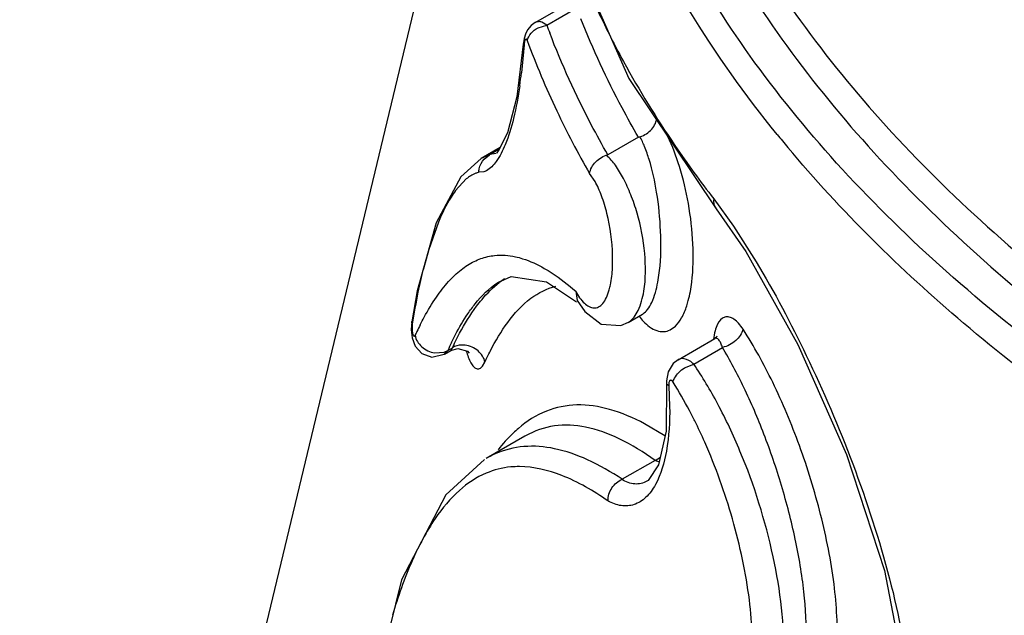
# Model space of a CAD drawing. Header units: inches. Extents: x 0 to 34, y 0 to 22.
# Tile 146 of 175: x 26.505 to 26.686, y 15.381 to 15.491. Entities that reach past the tile are written whole.
import ezdxf

# ---------------------------------------------------------------- set-up
doc = ezdxf.new("R2010")
doc.units = ezdxf.units.IN
doc.header["$LTSCALE"] = 1.87
doc.header["$MEASUREMENT"] = 0
doc.layers.get('0').update_dxf_attribs({"linetype": 'CONTINUOUS'})

msp = doc.modelspace()

# ---------------------------------------------------------------- linework, layer by layer
at = {"color": 7, "linetype": 'Continuous'}
for p, q in [((26.6040271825, 15.5088035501), (26.6167165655, 15.4799506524)), ((26.5994381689, 15.4902097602), (26.6069949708, 15.4945726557)), ((26.6016072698, 15.4897711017), (26.6071058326, 15.4929456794)), ((26.5994597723, 15.4902221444), (26.5994459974, 15.4902142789)), ((26.6000003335, 15.4892652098), (26.6016072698, 15.4897711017)), ((26.6016072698, 15.4897711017), (26.6006819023, 15.4902985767)), ((26.5972753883, 15.4862314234), (26.5961043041, 15.4765656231)), ((26.5974257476, 15.4861516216), (26.5969321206, 15.4809729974)), ((26.5974257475, 15.4861516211), (26.5972753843, 15.4862313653)), ((26.6167165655, 15.4799506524), (26.6327583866, 15.4559019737)), ((26.5961043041, 15.4765656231), (26.5944034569, 15.4699014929)), ((26.5944034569, 15.4699014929), (26.5926760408, 15.4665124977)), ((26.6184691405, 15.4691012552), (26.612852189, 15.4658583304)), ((26.5930387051, 15.4672240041), (26.589540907, 15.4652045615)), ((26.592875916, 15.4669046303), (26.5910336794, 15.4658410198)), ((26.5922851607, 15.4661088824), (26.5911335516, 15.4658986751)), ((26.5926760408, 15.4665124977), (26.5923412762, 15.4661422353)), ((26.5895242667, 15.4651949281), (26.5857917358, 15.4618308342)), ((26.5895354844, 15.4652014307), (26.5895186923, 15.4651917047)), ((26.5910336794, 15.4658410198), (26.5895354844, 15.4652014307)), ((26.5900507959, 15.4650654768), (26.5910336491, 15.4658410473)), ((26.590018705, 15.4627399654), (26.5891005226, 15.4626437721)), ((26.5904873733, 15.4629366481), (26.590018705, 15.4627399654)), ((26.6104836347, 15.4609696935), (26.609483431, 15.4624047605)), ((26.5857917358, 15.4618308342), (26.5812687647, 15.4533546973)), ((26.5867946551, 15.4614114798), (26.5848101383, 15.4592757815)), ((26.6323304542, 15.457744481), (26.6359604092, 15.4527066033)), ((26.6327709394, 15.4558859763), (26.6382426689, 15.4480637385)), ((26.5812687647, 15.4533546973), (26.577764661, 15.4407788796)), ((26.5816645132, 15.4534748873), (26.5798732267, 15.4484243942)), ((26.6359604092, 15.4527066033), (26.6401362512, 15.4461572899)), ((26.5798732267, 15.4484243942), (26.5788917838, 15.4448823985)), ((26.6136967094, 15.4450611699), (26.6137147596, 15.4473416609)), ((26.6220443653, 15.4424018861), (26.6223638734, 15.4445410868)), ((26.5925847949, 15.4423139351), (26.595059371, 15.4434361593)), ((26.5925858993, 15.4423145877), (26.5930755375, 15.4426132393)), ((26.595059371, 15.4434361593), (26.6015829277, 15.4424824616)), ((26.6015829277, 15.4424824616), (26.6070723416, 15.4388022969)), ((26.577764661, 15.4407788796), (26.576750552, 15.4351230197)), ((26.6069417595, 15.4407323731), (26.6072230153, 15.439027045)), ((26.57675055, 15.4351230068), (26.5767514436, 15.4351289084)), ((26.5768479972, 15.4346750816), (26.57675055, 15.4351230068)), ((26.616559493, 15.4349801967), (26.6192376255, 15.436526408)), ((26.6192379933, 15.4365266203), (26.6193191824, 15.4365757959)), ((26.6193183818, 15.436575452), (26.6193565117, 15.4365827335)), ((26.6116407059, 15.4346737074), (26.6152639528, 15.4344377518)), ((26.6152639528, 15.4344377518), (26.6166653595, 15.4350440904)), ((26.6165593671, 15.434980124), (26.6166627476, 15.4350425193)), ((26.6243209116, 15.4336093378), (26.625278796, 15.4343002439)), ((26.6257734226, 15.4281200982), (26.6325149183, 15.4320122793)), ((26.632526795, 15.4320191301), (26.6325207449, 15.4320156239)), ((26.6329851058, 15.4324002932), (26.6325267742, 15.4320190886)), ((26.632956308, 15.4323191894), (26.6329851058, 15.4324002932)), ((26.5827104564, 15.4295372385), (26.583380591, 15.4298407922)), ((26.5827369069, 15.4291172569), (26.5833806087, 15.4298408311)), ((26.5827486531, 15.4291240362), (26.583917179, 15.4297986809)), ((26.5833806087, 15.4298408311), (26.5842404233, 15.4303372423)), ((26.5839119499, 15.4297956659), (26.5839240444, 15.4298032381)), ((26.5839236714, 15.4298029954), (26.5840385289, 15.4299321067)), ((26.5840385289, 15.4299321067), (26.5842404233, 15.4303372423)), ((26.5869878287, 15.4296717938), (26.5873346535, 15.4293492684)), ((26.6286472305, 15.4273268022), (26.6339338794, 15.4303790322)), ((26.5804685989, 15.428610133), (26.5827251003, 15.4291145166)), ((26.5809831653, 15.4293983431), (26.5827104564, 15.4295372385)), ((26.5827242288, 15.4291100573), (26.5827369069, 15.4291172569)), ((26.6257934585, 15.4281315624), (26.6257770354, 15.4281221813)), ((26.6264939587, 15.4283237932), (26.6257931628, 15.4281306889)), ((26.5897781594, 15.426932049), (26.5902241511, 15.4276788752)), ((26.6269563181, 15.4266213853), (26.6286472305, 15.4273268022)), ((26.6236644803, 15.4236471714), (26.6235909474, 15.4149772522)), ((26.624053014, 15.4233275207), (26.6236654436, 15.4236374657)), ((26.6240530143, 15.4233275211), (26.6242226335, 15.4194725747)), ((26.6233170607, 15.4141065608), (26.6196060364, 15.4163086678)), ((26.5975616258, 15.4140253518), (26.5904652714, 15.4099282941)), ((26.597689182, 15.4140982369), (26.5975607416, 15.4140248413)), ((26.6235909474, 15.4149772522), (26.6221835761, 15.4087624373)), ((26.6215461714, 15.4095738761), (26.6225496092, 15.4101482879)), ((26.6215464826, 15.4095735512), (26.6155096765, 15.406087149)), ((26.6221835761, 15.4087624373), (26.6202892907, 15.4058978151)), ((26.6202892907, 15.4058978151), (26.6200253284, 15.4057270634)), ((26.6200811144, 15.4057584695), (26.6200338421, 15.4057315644))]:
    msp.add_line(p, q, dxfattribs=at)
for points in [[(26.5770594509, 15.4923991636), (26.5270432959, 15.2840243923), (26.5045898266, 15.0496269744)], [(26.5994468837, 15.4902139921), (26.5987551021, 15.4897060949), (26.5980820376, 15.4889049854), (26.5976713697, 15.4880917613), (26.597434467, 15.487313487), (26.597306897, 15.4865583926), (26.5972753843, 15.4862313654)], [(26.6382426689, 15.4480637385), (26.6478420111, 15.4309363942), (26.6567608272, 15.4106373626), (26.6637398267, 15.3892899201), (26.6676293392, 15.3691224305)], [(26.6072230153, 15.439027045), (26.6085793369, 15.4369985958), (26.6116407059, 15.4346737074)], [(26.5767519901, 15.4351323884), (26.5766593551, 15.4336389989), (26.5768302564, 15.4321239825), (26.5773923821, 15.4306109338), (26.5786157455, 15.4292737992), (26.5804685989, 15.428610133)], [(26.5839237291, 15.4298030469), (26.5852136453, 15.4301735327), (26.5869878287, 15.4296717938)], [(26.6257752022, 15.428120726), (26.6248834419, 15.4274203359), (26.6239425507, 15.4258834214), (26.6236509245, 15.4242571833), (26.6236647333, 15.4236440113)], [(26.590158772, 15.4097475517), (26.5830320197, 15.4032538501), (26.5748808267, 15.3876002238), (26.5692750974, 15.3649398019)]]:
    msp.add_lwpolyline(points, dxfattribs=at)
for centre, radius, start, end in [((26.7583915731, 15.5611136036), 0.1626233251, 204.9602665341, 206.614166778), ((26.7344476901, 15.5384957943), 0.1414944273, 200.1425910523, 200.7758085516), ((26.7408443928, 15.5390781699), 0.1520538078, 200.0650138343, 205.3593331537), ((26.5019068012, 15.4921597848), 0.09568153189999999, 351.8475281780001, 353.2857991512), ((26.7553700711, 15.5460628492), 0.1681713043, 205.390123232, 209.8319363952), ((26.8211307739, 15.6131629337), 0.227990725, 219.0226185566, 219.7958972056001), ((26.793825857, 15.5823728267), 0.2039926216, 214.2381154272, 217.6578900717), ((26.6737134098, 15.4209652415), 0.0977914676, 165.8433965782, 168.4535172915), ((26.6025777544, 15.4297438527), 0.0158989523, 123.533285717, 127.7642934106), ((26.6963787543, 15.4162393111), 0.1209441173, 168.4092086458, 171.2321009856), ((26.6335668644, 15.4068587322), 0.0618184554, 154.6348719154, 155.372103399), ((26.6296677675, 15.4087153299), 0.0574999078, 153.2919287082, 154.6421449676), ((26.6374384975, 15.4052570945), 0.0593853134, 153.9972758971, 155.5455324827), ((26.6363958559, 15.4061522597), 0.0574900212, 154.3512703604, 155.1223853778), ((26.5417676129, 15.3736590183), 0.097198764, 23.8326593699, 26.3691808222), ((26.5991672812, 15.3948771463), 0.0173863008, 113.9389509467, 120.0340594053), ((26.6248260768, 15.4163172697), 0.00744924, 244.3238288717, 250.3450001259)]:
    msp.add_arc(centre, radius, start, end, dxfattribs=at)
for points, knots in [([(26.6181460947, 15.5725776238), (26.6182851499, 15.5654078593), (26.6199105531, 15.5508990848), (26.626221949, 15.5296071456), (26.6360279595, 15.5088311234), (26.649058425, 15.488707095), (26.6651000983, 15.4693553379), (26.6839882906, 15.4509300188), (26.7054627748, 15.433504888), (26.7209946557, 15.4227994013), (26.7291057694, 15.4176074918)], [0, 0, 0, 0, 0.1085860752, 0.2196341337, 0.3348277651, 0.4552754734, 0.5817218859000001, 0.7146585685, 0.8541738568, 1, 1, 1, 1]), ([(26.6145571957, 15.5703816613), (26.6146869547, 15.5631184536), (26.6163031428, 15.5484188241), (26.6226316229, 15.526833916), (26.6324896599, 15.5057595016), (26.6456051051, 15.4853335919), (26.6617638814, 15.4656771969), (26.6807994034, 15.4469456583), (26.702455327, 15.4292223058), (26.7181260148, 15.4183271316), (26.7263107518, 15.413041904)], [0, 0, 0, 0, 0.1086550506, 0.2197722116, 0.3350082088, 0.4554732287, 0.5819156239, 0.7148249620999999, 0.8542732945, 1, 1, 1, 1]), ([(26.7211348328, 15.4100536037), (26.7128609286, 15.4153023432), (26.6970273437, 15.4261369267), (26.6751649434, 15.4438128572), (26.6559863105, 15.4625290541), (26.6397662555, 15.4822039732), (26.6266762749, 15.5026708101), (26.6169377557, 15.5238028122), (26.6108464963, 15.5454584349), (26.6094781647, 15.5601873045), (26.6094875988, 15.5674547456)], [0, 0, 0, 0, 0.146239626, 0.2860344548, 0.4191066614, 0.5455119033, 0.6657818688, 0.7807258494, 0.8915333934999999, 1, 1, 1, 1]), ([(26.6440053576, 15.4696137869), (26.6381200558, 15.4768759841), (26.6275096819, 15.4917605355), (26.6152958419, 15.5156249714), (26.6076062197, 15.5402110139), (26.6058765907, 15.5570176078), (26.6058992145, 15.5652836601)], [0, 0, 0, 0, 0.2673210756, 0.5208862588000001, 0.7636061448, 1, 1, 1, 1]), ([(26.6006819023, 15.4902985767), (26.6004753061, 15.4903670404), (26.6000520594, 15.4904401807), (26.5996342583, 15.4903201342), (26.599460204, 15.4902218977)], [0, 0, 0, 0, 0.5212949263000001, 1, 1, 1, 1]), ([(26.6184691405, 15.4691012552), (26.6174388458, 15.4708817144), (26.6135109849, 15.4779508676), (26.6100896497, 15.4853050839), (26.6078852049, 15.4909174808)], [0, 0, 0, 0, 0.254371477, 1, 1, 1, 1]), ([(26.5980196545, 15.4869106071), (26.5981405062, 15.4873972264), (26.5986666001, 15.4883518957), (26.599516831, 15.489010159), (26.6000003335, 15.4892652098)], [0, 0, 0, 0, 0.4784132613, 1, 1, 1, 1]), ([(26.612852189, 15.4658583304), (26.6117996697, 15.4676886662), (26.6077981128, 15.474953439), (26.604346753, 15.482525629), (26.6021538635, 15.4883059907)], [0, 0, 0, 0, 0.254575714, 1, 1, 1, 1]), ([(26.6129992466, 15.4882615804), (26.6138796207, 15.486504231), (26.6175896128, 15.4794165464), (26.6217902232, 15.4725883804), (26.6251838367, 15.4675997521)], [0, 0, 0, 0, 0.2457219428, 1, 1, 1, 1]), ([(26.5980196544, 15.4869106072), (26.5980000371, 15.4869645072), (26.5979592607, 15.4870556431), (26.5978842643, 15.4871668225), (26.5977675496, 15.4872087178), (26.5976583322, 15.4871207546), (26.5975803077, 15.48696526), (26.5974758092, 15.4866374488), (26.5974408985, 15.4863540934), (26.5974257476, 15.4861516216)], [0, 0, 0, 0, 0.1125811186, 0.1962169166, 0.2573953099, 0.3292732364, 0.442879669, 0.6014885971, 1, 1, 1, 1]), ([(26.5966213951, 15.4785913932), (26.5963315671, 15.4765736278), (26.5956794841, 15.4728910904), (26.5946084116, 15.4692923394), (26.5939570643, 15.4677241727)], [0, 0, 0, 0, 0.5455524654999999, 1, 1, 1, 1]), ([(26.6184691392, 15.4691012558), (26.6192991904, 15.4693046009), (26.6208287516, 15.4701601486), (26.6217303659, 15.4717124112), (26.6218547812, 15.472517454)], [0, 0, 0, 0, 0.5119805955, 1, 1, 1, 1]), ([(26.5939570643, 15.4677241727), (26.5935061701, 15.4666386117), (26.5926220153, 15.4648489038), (26.5912139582, 15.463317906), (26.5904873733, 15.4629366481)], [0, 0, 0, 0, 0.5889119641, 1, 1, 1, 1]), ([(26.6223638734, 15.4445410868), (26.6226344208, 15.4469449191), (26.6226744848, 15.4517869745), (26.622018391, 15.4586396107), (26.6208699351, 15.4638394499), (26.6196990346, 15.467239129), (26.6190618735, 15.4686459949), (26.6187115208, 15.4692411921)], [0, 0, 0, 0, 0.287500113, 0.5727934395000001, 0.8172479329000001, 0.9179151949, 1, 1, 1, 1]), ([(26.6282977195, 15.4424038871), (26.6285832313, 15.4447384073), (26.6286463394, 15.4496062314), (26.6278369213, 15.4567533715), (26.6262593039, 15.4633949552), (26.6247433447, 15.4674641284), (26.6238706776, 15.4692471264)], [0, 0, 0, 0, 0.2566520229, 0.5283076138, 0.7833762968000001, 1, 1, 1, 1]), ([(26.6094833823, 15.4624047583), (26.6095980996, 15.4632167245), (26.6104844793, 15.4647893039), (26.6120206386, 15.4656544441), (26.6128521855, 15.4658583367)], [0, 0, 0, 0, 0.4892170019, 1, 1, 1, 1]), ([(26.7183623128, 15.4054586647), (26.7044192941, 15.4143815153), (26.6785624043, 15.4330852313), (26.6557284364, 15.4555083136), (26.6459588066, 15.4672364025)], [0, 0, 0, 0, 0.5202648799, 1, 1, 1, 1]), ([(26.5891005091, 15.4626437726), (26.5891070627, 15.4628660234), (26.5892065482, 15.4637388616), (26.5896148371, 15.4645770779), (26.5900507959, 15.4650654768)], [0, 0, 0, 0, 0.2535266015, 1, 1, 1, 1]), ([(26.6194708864, 15.4407411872), (26.619851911, 15.443031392), (26.619816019, 15.4479304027), (26.6187223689, 15.4538916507), (26.6171464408, 15.4584299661), (26.6158240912, 15.4613891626), (26.6143788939, 15.4638449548), (26.6132293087, 15.4652077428), (26.6126097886, 15.46571838)], [0, 0, 0, 0, 0.2615019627, 0.5451708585, 0.6794402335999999, 0.8018098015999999, 0.9095721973, 1, 1, 1, 1]), ([(26.5891005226, 15.4626437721), (26.588903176, 15.4625923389), (26.5880699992, 15.4623169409), (26.5873149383, 15.4618360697), (26.5867946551, 15.4614114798)], [0, 0, 0, 0, 0.2329444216, 1, 1, 1, 1]), ([(26.6137147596, 15.4473416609), (26.613642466, 15.4499335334), (26.6131572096, 15.4536768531), (26.6117930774, 15.458179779), (26.6109563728, 15.4601263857), (26.6104836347, 15.4609696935)], [0, 0, 0, 0, 0.551514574, 0.7943641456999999, 1, 1, 1, 1]), ([(26.5848101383, 15.4592757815), (26.5845230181, 15.4588890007), (26.5832876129, 15.4570625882), (26.5823252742, 15.4550641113), (26.5816645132, 15.4534748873)], [0, 0, 0, 0, 0.2186756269, 1, 1, 1, 1]), ([(26.6323304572, 15.4577444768), (26.6323054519, 15.4575762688), (26.6322638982, 15.4569380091), (26.6324700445, 15.4562730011), (26.632757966, 15.4559016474)], [0, 0, 0, 0, 0.2657329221, 1, 1, 1, 1]), ([(26.5812920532, 15.4396656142), (26.581977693, 15.4406589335), (26.583368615, 15.4424613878), (26.5856975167, 15.4447030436), (26.5881373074, 15.44628475), (26.5898723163, 15.4469114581), (26.5907274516, 15.4471054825)], [0, 0, 0, 0, 0.2947992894, 0.5543525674, 0.7858272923, 1, 1, 1, 1]), ([(26.5907274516, 15.4471054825), (26.5911396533, 15.4471990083), (26.5928329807, 15.4474811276), (26.5945826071, 15.4473505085), (26.5958442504, 15.4470766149)], [0, 0, 0, 0, 0.2466454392, 1, 1, 1, 1]), ([(26.5958442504, 15.4470766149), (26.5962815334, 15.446981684), (26.5981291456, 15.4464885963), (26.599880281, 15.4456740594), (26.6011507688, 15.4449495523)], [0, 0, 0, 0, 0.2342746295, 1, 1, 1, 1]), ([(26.6401362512, 15.4461572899), (26.6435021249, 15.4405695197), (26.6499424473, 15.4283771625), (26.6582781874, 15.4088880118), (26.6649943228, 15.3882882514), (26.6678153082, 15.3741070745), (26.6685440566, 15.3671592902)], [0, 0, 0, 0, 0.2316479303, 0.4888254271, 0.7519214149, 1, 1, 1, 1]), ([(26.6011507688, 15.4449495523), (26.6016312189, 15.4446755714), (26.6036696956, 15.443424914), (26.6055591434, 15.4419422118), (26.6069417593, 15.4407323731)], [0, 0, 0, 0, 0.2313863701, 1, 1, 1, 1]), ([(26.6131038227, 15.4410179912), (26.6131872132, 15.4413168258), (26.6135042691, 15.4426442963), (26.6136469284, 15.4440087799), (26.6136967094, 15.4450611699)], [0, 0, 0, 0, 0.2274875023, 1, 1, 1, 1]), ([(26.5870897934, 15.4365928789), (26.5875108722, 15.4372139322), (26.5890712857, 15.4393546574), (26.5909851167, 15.4412858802), (26.5925874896, 15.4423133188)], [0, 0, 0, 0, 0.2827405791, 1, 1, 1, 1]), ([(26.5886805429, 15.4379705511), (26.5890043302, 15.4384032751), (26.5902491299, 15.4399776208), (26.5916804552, 15.4414147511), (26.5928410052, 15.44231256)], [0, 0, 0, 0, 0.2691840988, 1, 1, 1, 1]), ([(26.619318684, 15.436575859), (26.6196472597, 15.4367837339), (26.6202756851, 15.4374354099), (26.6213428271, 15.4393539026), (26.6218010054, 15.4411216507), (26.6220443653, 15.4424018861)], [0, 0, 0, 0, 0.1778321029, 0.4039681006, 1, 1, 1, 1]), ([(26.627363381, 15.4380211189), (26.6274712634, 15.4383480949), (26.6278947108, 15.4397827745), (26.6281580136, 15.4412615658), (26.6282977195, 15.4424038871)], [0, 0, 0, 0, 0.2302876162, 1, 1, 1, 1]), ([(26.5944205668, 15.43498503), (26.5956375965, 15.4366402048), (26.5981783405, 15.4394894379), (26.6016395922, 15.4412531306), (26.6032979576, 15.4416474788)], [0, 0, 0, 0, 0.5465332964, 1, 1, 1, 1]), ([(26.6069417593, 15.4407323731), (26.6073574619, 15.4399165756), (26.6080715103, 15.4388211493), (26.6093444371, 15.4378777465), (26.6102668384, 15.4375851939), (26.6112152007, 15.4377749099), (26.6120130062, 15.4385034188), (26.612652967, 15.4396194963), (26.6129639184, 15.4405166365), (26.6131038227, 15.4410179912)], [0, 0, 0, 0, 0.2921702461, 0.4045015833, 0.5005216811, 0.5920346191, 0.6986361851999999, 0.8339053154, 1, 1, 1, 1]), ([(26.6166627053, 15.435042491), (26.6174361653, 15.4355296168), (26.6187354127, 15.43741592), (26.6192666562, 15.439513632), (26.6194708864, 15.4407411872)], [0, 0, 0, 0, 0.4234761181, 1, 1, 1, 1]), ([(26.5783026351, 15.434558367), (26.5785385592, 15.4350270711), (26.5794510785, 15.4367767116), (26.5804690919, 15.4384733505), (26.5812920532, 15.4396656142)], [0, 0, 0, 0, 0.2658969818, 1, 1, 1, 1]), ([(26.5845706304, 15.4310369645), (26.5848846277, 15.4316908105), (26.5860954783, 15.4340910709), (26.5875041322, 15.4363983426), (26.5886805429, 15.4379705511)], [0, 0, 0, 0, 0.2697462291, 1, 1, 1, 1]), ([(26.625278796, 15.4343002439), (26.6257410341, 15.4347470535), (26.6265738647, 15.4359410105), (26.627116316, 15.4372722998), (26.627363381, 15.4380211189)], [0, 0, 0, 0, 0.4491277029, 1, 1, 1, 1]), ([(26.5840645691, 15.4312924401), (26.5843031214, 15.4317811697), (26.5852224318, 15.4335967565), (26.5862528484, 15.4353584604), (26.5870897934, 15.4365928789)], [0, 0, 0, 0, 0.2672126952, 1, 1, 1, 1]), ([(26.6185976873, 15.4361148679), (26.6188449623, 15.4357879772), (26.6197467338, 15.4347085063), (26.6209215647, 15.4337875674), (26.6218748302, 15.433473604)], [0, 0, 0, 0, 0.2899721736, 1, 1, 1, 1]), ([(26.6377347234, 15.433726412), (26.6374847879, 15.4341132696), (26.6369818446, 15.4347968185), (26.6361295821, 15.4355913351), (26.6352494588, 15.4360413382), (26.6339762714, 15.4360296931), (26.6330202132, 15.4348403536), (26.6325245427, 15.4333650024), (26.6323574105, 15.4324102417), (26.6323004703, 15.4318924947)], [0, 0, 0, 0, 0.1531057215, 0.2807186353, 0.3846205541, 0.4744965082, 0.6813872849, 0.8268501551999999, 1, 1, 1, 1]), ([(26.5768479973, 15.4346750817), (26.5768007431, 15.4343707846), (26.5767853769, 15.4339140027), (26.5768329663, 15.4333388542), (26.5768933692, 15.4329687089), (26.5769865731, 15.4326934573), (26.5770732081, 15.4324808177), (26.577283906, 15.4324301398), (26.5773436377, 15.4325585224), (26.5773718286, 15.4326199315)], [0, 0, 0, 0, 0.3579018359, 0.5259746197, 0.6722589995, 0.7893063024, 0.8706294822, 0.9214673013, 1, 1, 1, 1]), ([(26.5902241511, 15.4276788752), (26.5905436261, 15.4283722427), (26.591769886, 15.4309008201), (26.5932076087, 15.4333353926), (26.5944205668, 15.43498503)], [0, 0, 0, 0, 0.2715855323, 1, 1, 1, 1]), ([(26.6218748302, 15.433473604), (26.6222736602, 15.4333422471), (26.6231179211, 15.4332039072), (26.6239507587, 15.4334254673), (26.6243209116, 15.4336093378)], [0, 0, 0, 0, 0.5039601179, 1, 1, 1, 1]), ([(26.637734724, 15.4337264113), (26.6375469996, 15.4329202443), (26.6364255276, 15.4314245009), (26.634829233, 15.4305790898), (26.6339338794, 15.4303790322)], [0, 0, 0, 0, 0.4743014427, 1, 1, 1, 1]), ([(26.6444683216, 15.3534402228), (26.6454943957, 15.3538331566), (26.6475048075, 15.3549757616), (26.6500249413, 15.3575640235), (26.6520560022, 15.3609598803), (26.6541861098, 15.3667277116), (26.655393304, 15.3755222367), (26.6547142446, 15.3872241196), (26.6522035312, 15.3997440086), (26.6483762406, 15.4121811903), (26.6435818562, 15.4236092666), (26.6397576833, 15.4305948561), (26.6377347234, 15.433726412)], [0, 0, 0, 0, 0.037786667, 0.078210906, 0.1229355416, 0.1728730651, 0.2888000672, 0.4249606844, 0.5744248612, 0.7268953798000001, 0.8717857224, 1, 1, 1, 1]), ([(26.5773718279, 15.4326199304), (26.5774921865, 15.4318178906), (26.5784718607, 15.430253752), (26.5801091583, 15.4295164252), (26.5809831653, 15.4293983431)], [0, 0, 0, 0, 0.4790524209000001, 1, 1, 1, 1]), ([(26.6339338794, 15.4303790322), (26.633846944, 15.4306531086), (26.6336703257, 15.4311372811), (26.6333472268, 15.4317162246), (26.6329683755, 15.432107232), (26.6326383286, 15.4320828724), (26.6325266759, 15.4320190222)], [0, 0, 0, 0, 0.360460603, 0.6404290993, 0.8387578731, 1, 1, 1, 1]), ([(26.5865868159, 15.4307811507), (26.5863747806, 15.4308077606), (26.5855726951, 15.430846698), (26.5847433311, 15.4306462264), (26.5842404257, 15.4303372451)], [0, 0, 0, 0, 0.2658144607, 1, 1, 1, 1]), ([(26.5902241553, 15.4276788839), (26.59006946, 15.4284655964), (26.5890643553, 15.4299686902), (26.587446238, 15.4306732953), (26.5865868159, 15.4307811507)], [0, 0, 0, 0, 0.4806989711, 1, 1, 1, 1]), ([(26.5867968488, 15.4297050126), (26.586999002, 15.4289558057), (26.5873395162, 15.4279339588), (26.5880479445, 15.4268696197), (26.5884580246, 15.4265501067), (26.5886613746, 15.4264805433)], [0, 0, 0, 0, 0.6091796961, 0.8312830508, 1, 1, 1, 1]), ([(26.6461464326, 15.3618969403), (26.6471850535, 15.3638978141), (26.6487044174, 15.3686469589), (26.649544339, 15.3765911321), (26.6490882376, 15.3856109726), (26.6474529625, 15.3952179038), (26.6449357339, 15.4049319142), (26.6417645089, 15.4142624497), (26.6381298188, 15.4227625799), (26.6353685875, 15.4279914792), (26.6339338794, 15.4303790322)], [0, 0, 0, 0, 0.0943836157, 0.2059397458, 0.3331419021, 0.4711939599, 0.6133069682, 0.7528593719, 0.8833817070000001, 1, 1, 1, 1]), ([(26.6286472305, 15.4273268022), (26.6284743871, 15.4274845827), (26.6278591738, 15.4279853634), (26.6270600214, 15.42834489), (26.6264939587, 15.4283237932)], [0, 0, 0, 0, 0.2923590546, 1, 1, 1, 1]), ([(26.5886613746, 15.4264805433), (26.5888395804, 15.4264195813), (26.5893061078, 15.4264344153), (26.5896302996, 15.4267490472), (26.5897781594, 15.426932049)], [0, 0, 0, 0, 0.4446126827, 1, 1, 1, 1]), ([(26.6248427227, 15.4239824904), (26.6249001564, 15.424229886), (26.625323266, 15.4253033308), (26.6262017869, 15.4261510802), (26.6269563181, 15.4266213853)], [0, 0, 0, 0, 0.2221850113, 1, 1, 1, 1]), ([(26.6415481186, 15.3587864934), (26.6426687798, 15.3607258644), (26.6443436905, 15.3654023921), (26.6457757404, 15.3765834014), (26.6437300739, 15.3924457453), (26.6388309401, 15.4080767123), (26.6333646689, 15.4197389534), (26.6302665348, 15.4249602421), (26.6286472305, 15.4273268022)], [0, 0, 0, 0, 0.09300988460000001, 0.2031470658, 0.465915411, 0.7484873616, 0.8809268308, 1, 1, 1, 1]), ([(26.6248427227, 15.4239824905), (26.6247673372, 15.4241007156), (26.6246454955, 15.4242627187), (26.6244077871, 15.4243402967), (26.6242522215, 15.4242788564), (26.6241449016, 15.4241244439), (26.6240423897, 15.4238059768), (26.6240385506, 15.4235251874), (26.6240530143, 15.4233275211)], [0, 0, 0, 0, 0.2457994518, 0.333732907, 0.4165172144, 0.518759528, 0.6525600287, 1, 1, 1, 1]), ([(26.6288529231, 15.4168301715), (26.6285338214, 15.4174728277), (26.6272888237, 15.4199068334), (26.6259266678, 15.4222821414), (26.6248427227, 15.4239824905)], [0, 0, 0, 0, 0.2624445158, 1, 1, 1, 1]), ([(26.6196060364, 15.4163086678), (26.6175507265, 15.417401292), (26.6135237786, 15.4191420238), (26.607250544, 15.4201338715), (26.6012832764, 15.4189440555), (26.5979093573, 15.4167738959), (26.5963715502, 15.4154614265)], [0, 0, 0, 0, 0.2812455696, 0.5259317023, 0.7557210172, 1, 1, 1, 1]), ([(26.6242226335, 15.4194725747), (26.6242564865, 15.4167389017), (26.6239861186, 15.411833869), (26.6226401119, 15.4070135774), (26.6215952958, 15.4051148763)], [0, 0, 0, 0, 0.5578132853, 1, 1, 1, 1]), ([(26.5963715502, 15.4154614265), (26.5960446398, 15.4151824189), (26.5947032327, 15.4139695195), (26.5934965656, 15.4126115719), (26.5926461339, 15.4115273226)], [0, 0, 0, 0, 0.2377439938, 1, 1, 1, 1]), ([(26.6215464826, 15.4095735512), (26.6194519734, 15.4110659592), (26.6153945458, 15.4135856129), (26.6090889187, 15.4159379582), (26.603007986, 15.4163126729), (26.5993235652, 15.4150200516), (26.5976908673, 15.4140977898)], [0, 0, 0, 0, 0.301040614, 0.5562514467, 0.7805043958, 1, 1, 1, 1]), ([(26.6155096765, 15.406087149), (26.6134606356, 15.4074435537), (26.609473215, 15.4097438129), (26.6033283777, 15.4119268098), (26.5974400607, 15.4124344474), (26.5937695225, 15.4115019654), (26.5921125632, 15.4107678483)], [0, 0, 0, 0, 0.296605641, 0.5531587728, 0.7812494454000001, 1, 1, 1, 1]), ([(26.6359485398, 15.360266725), (26.636788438, 15.3616692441), (26.6381381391, 15.3649781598), (26.6396831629, 15.372896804), (26.639350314, 15.3819191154), (26.6377162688, 15.3913683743), (26.6352645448, 15.4011732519), (26.6327051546, 15.4083475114), (26.6306781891, 15.4129338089)], [0, 0, 0, 0, 0.0901325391, 0.1947453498, 0.4432162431, 0.5816907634, 0.7235416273, 1, 1, 1, 1]), ([(26.5965587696, 15.408430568), (26.5960309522, 15.4084330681), (26.5939411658, 15.4083464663), (26.5918690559, 15.4078263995), (26.5904314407, 15.4072138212)], [0, 0, 0, 0, 0.2524854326, 1, 1, 1, 1]), ([(26.6128696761, 15.4021160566), (26.6102082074, 15.4039632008), (26.6050898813, 15.4069693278), (26.5992130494, 15.4084179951), (26.5965587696, 15.408430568)], [0, 0, 0, 0, 0.5496562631, 1, 1, 1, 1]), ([(26.5904314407, 15.4072138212), (26.5886454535, 15.406452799), (26.5850815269, 15.4040432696), (26.5823756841, 15.400758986), (26.5810917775, 15.3988840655)], [0, 0, 0, 0, 0.4607214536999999, 1, 1, 1, 1]), ([(26.612869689, 15.4021160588), (26.6128543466, 15.4029494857), (26.6133824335, 15.4046416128), (26.6147383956, 15.4057857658), (26.6155084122, 15.4060884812)], [0, 0, 0, 0, 0.5018619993, 1, 1, 1, 1]), ([(26.620033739, 15.4057320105), (26.6193673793, 15.4053561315), (26.6177045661, 15.4049763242), (26.616154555, 15.4056115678), (26.6154584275, 15.4060577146)], [0, 0, 0, 0, 0.4806006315, 1, 1, 1, 1]), ([(26.6215952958, 15.4051148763), (26.6211158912, 15.404243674), (26.6200470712, 15.402722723), (26.6177807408, 15.4012479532), (26.6152044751, 15.4010655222), (26.6136222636, 15.4016860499), (26.6128696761, 15.4021160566)], [0, 0, 0, 0, 0.2857822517, 0.5249456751, 0.750895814, 1, 1, 1, 1]), ([(26.5810917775, 15.3988840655), (26.5794131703, 15.3964327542), (26.576363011, 15.3906144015), (26.5742031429, 15.3844412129), (26.5731932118, 15.3810329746)], [0, 0, 0, 0, 0.4552725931, 1, 1, 1, 1])]:
    msp.add_open_spline(points, degree=3, knots=knots, dxfattribs=at)

doc.saveas('drawing.dxf')
